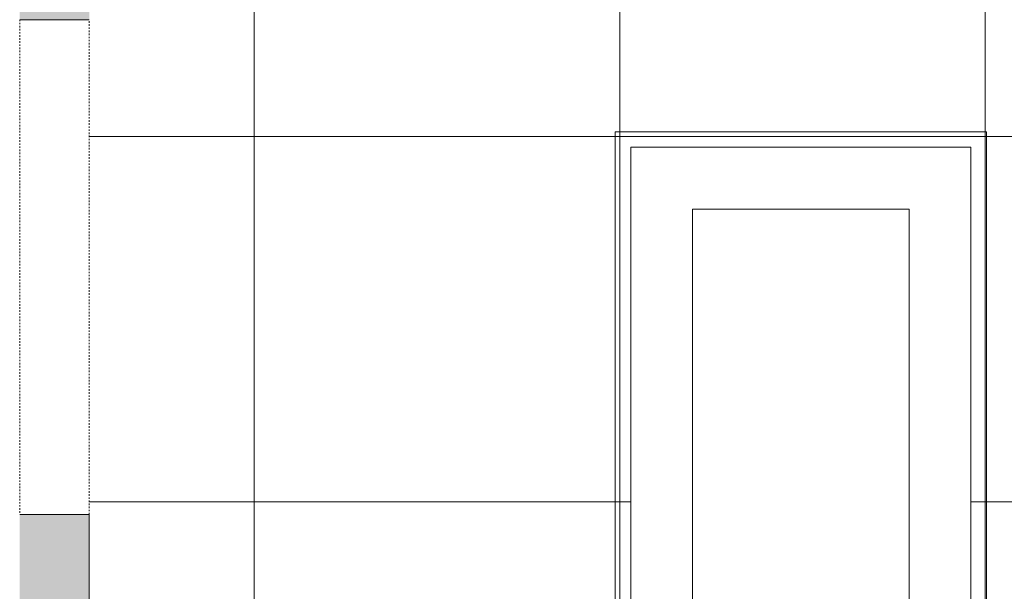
# Model space of a CAD drawing. Header units: inches. Extents: x 10 to 643, y -369 to 487.
# Tile 27 of 40: x 393 to 457, y 215 to 252. Entities that reach past the tile are written whole.
import ezdxf

# ---------------------------------------------------------------- set-up
doc = ezdxf.new("R2010")
doc.units = ezdxf.units.IN
doc.header["$MEASUREMENT"] = 0
doc.linetypes.add('Overhead', pattern=[0.15625, 0.09375, -0.0625])
for name, color, linetype, lineweight in [('A-CLNG', 13, 'Continuous', 9), ('A-CLNG-PATT', 13, 'Continuous', 9), ('A-DETL-GENF', 92, 'Overhead', 9), ('A-DETL-MEDM', 90, 'Continuous', 9), ('A-DOOR', 31, 'Continuous', 9), ('A-WALL', 90, 'Continuous', 9), ('A-WALL-PATT', 111, 'Continuous', 9), ('E-LITE-EQPM', 6, 'Continuous', 9)]:
    doc.layers.add(name, color=color, linetype=linetype, lineweight=lineweight)

# ---------------------------------------------------------------- blocks, each defined once
blk = doc.blocks.new('Planitar - Opening - 2_-8_ x 6_-8_-5505799-Main Floor')
at = {"layer": 'A-DETL-GENF'}
for p, q in [((15.678, 2.25), (-16.322, 2.25)), ((-16.322, -2.25), (15.678, -2.25))]:
    blk.add_line(p, q, dxfattribs=at)
at = {"layer": 'A-DETL-MEDM'}
for p, q in [((-16.322, 2.25), (-16.322, -2.25)), ((15.678, -2.25), (15.678, 2.25))]:
    blk.add_line(p, q, dxfattribs=at)
blk = doc.blocks.new('Recessed Fluorescent Light - Default 1-5513536-Main Floor')
at = {"layer": 'E-LITE-EQPM'}
for p, q in [((-24, -12), (-24, 12)), ((-24, 12), (24, 12)), ((24, 12), (24, 0)), ((23, 11), (-23, 11)), ((-23, 11), (-23, -11)), ((23, 0), (23, 11)), ((-19, -7), (-19, 7)), ((-19, 7), (19, 7)), ((19, 7), (19, -7)), ((23, -11), (23, 0)), ((24, 0), (24, -12)), ((19, -7), (-19, -7)), ((-23, -11), (23, -11)), ((24, -12), (-24, -12))]:
    blk.add_line(p, q, dxfattribs=at)

msp = doc.modelspace()

# ---------------------------------------------------------------- hatches: boundary and pattern name
at = {"layer": 'A-CLNG-PATT', "lineweight": 18}
h = msp.add_hatch(dxfattribs=at)
h.set_pattern_fill('FP_15', color=256, style=0, pattern_type=2)
h.set_pattern_definition([(90, (526.512, 149.687), (23.622, -1e-15), []), (0, (526.512, 149.687), (0, -23.622), [])])
h.paths.add_polyline_path([(456.821, 40.625), (456.821, 77.429), (610, 77.429), (610, 267.75), (397.75, 267.75), (397.75, 198.25), (407.75, 198.25), (407.75, 179.25), (397.75, 179.25), (397.75, 119.5), (399.25, 119.5), (399.25, 112.5), (397.75, 112.5), (397.75, 40.625), (422.569, 40.625)], flags=0)
h.paths.add_polyline_path([(433.071, 79.429), (433.071, 101.429), (479.071, 101.429), (479.071, 79.429), (456.821, 79.429)], flags=0)
h.paths.add_polyline_path([(573.134, 79.429), (527.134, 79.429), (527.134, 101.429), (573.134, 101.429)], flags=0)
h.paths.add_polyline_path([(501.992, 126.383), (479.992, 126.383), (479.992, 172.383), (501.992, 172.383), (501.992, 133.453)], flags=0)
h.paths.add_polyline_path([(454.571, 126.5), (432.571, 126.5), (432.571, 172.5), (454.571, 172.5), (454.571, 133.453)], flags=0)
h.paths.add_polyline_path([(527.367, 126.508), (527.367, 172.508), (549.367, 172.508), (549.367, 126.508)], flags=0)
h.paths.add_polyline_path([(527.375, 197.375), (527.375, 243.375), (549.375, 243.375), (549.375, 197.375)], flags=0)
h.paths.add_polyline_path([(502, 197.5), (480, 197.5), (480, 243.5), (502, 243.5)], flags=0)
h.paths.add_polyline_path([(454.75, 197.5), (432.75, 197.5), (432.75, 243.5), (454.75, 243.5)], flags=0)
at = {"layer": 'A-WALL-PATT'}
h = msp.add_hatch(color=9, dxfattribs=at)
h.paths.add_polyline_path([(393.25, 119.5), (397.75, 119.5), (397.75, 219.75), (393.25, 219.75), (393.25, 133.453)], flags=0)
h.paths.add_polyline_path([(393.25, 251.75), (397.75, 251.75), (397.75, 279.25), (393.25, 279.25), (393.25, 256.859)], flags=0)

# ---------------------------------------------------------------- linework, layer by layer
at = {"layer": 'A-CLNG'}
for p, q in [((432.75, 243.5), (432.75, 197.5)), ((454.75, 243.5), (432.75, 243.5)), ((454.75, 197.5), (454.75, 243.5))]:
    msp.add_line(p, q, dxfattribs=at)
at = {"layer": 'A-WALL'}
msp.add_line((397.75, 219.75), (397.75, 119.5), dxfattribs=at)

# ---------------------------------------------------------------- block references
at = {"layer": 'A-DOOR', "rotation": 269.9999999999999}
msp.add_blockref('Planitar - Opening - 2_-8_ x 6_-8_-5505799-Main Floor', (395.5, 235.428), dxfattribs=at)
at = {"layer": 'E-LITE-EQPM', "rotation": 89.9999999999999}
msp.add_blockref('Recessed Fluorescent Light - Default 1-5513536-Main Floor', (443.75, 220.5), dxfattribs=at)

doc.saveas('drawing.dxf')
